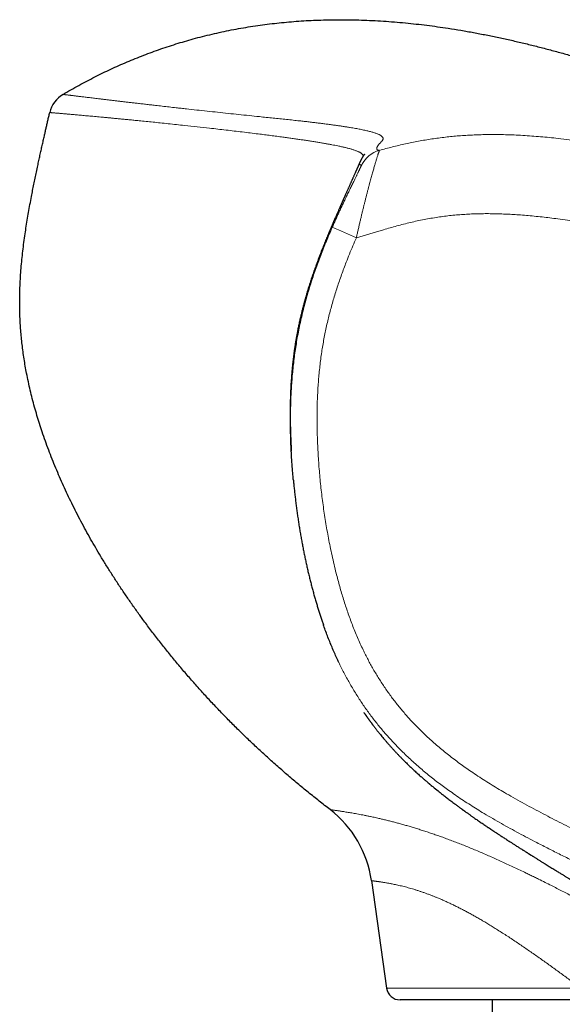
# Model space of a CAD drawing. Header units: millimetres. Extents: x 8 to 769, y 12 to 448.
# Tile 3 of 52: x 92 to 132, y 376 to 448. Entities that reach past the tile are written whole.
import ezdxf

# ---------------------------------------------------------------- set-up
doc = ezdxf.new("R2010")
doc.units = ezdxf.units.MM

msp = doc.modelspace()

# ---------------------------------------------------------------- linework, layer by layer
at = {"color": 7, "linetype": 'Continuous', "lineweight": 30}
for p, q in [((117.26, 437.68), (117.261, 437.683)), ((118.101, 384.853), (119.214, 376.95)), ((133.834, 376.092), (120.204, 376.089)), ((126.981, 376.091), (126.981, 375.091))]:
    msp.add_line(p, q, dxfattribs=at)
at = {"color": 252, "linetype": 'Continuous', "lineweight": 0}
msp.add_line((119.214, 376.95), (133.508, 376.953), dxfattribs=at)
at = {"color": 7, "linetype": 'Continuous', "lineweight": 30}
for centre, radius, start, end in [((96.483, 440.838), 2.1, 120.59165, 166.87575), ((110.179, 383.738), 8, 8.0121, 52.37499), ((120.204, 377.089), 1, 188.0121, 270.0121)]:
    msp.add_arc(centre, radius, start, end, dxfattribs=at)
at = {"color": 252, "linetype": 'Continuous', "lineweight": 0}
for centre, radius, start, end in [((119.252, 436.512), 2.1, 105.53796, 153.38042), ((14.92, 200.64), 252.977, 66.2034, 66.64087)]:
    msp.add_arc(centre, radius, start, end, dxfattribs=at)
at = {"color": 7, "linetype": 'Continuous', "lineweight": 30}
for points, knots in [([(95.414, 442.646), (95.607, 442.759), (95.993, 442.984), (96.576, 443.31), (97.162, 443.625), (97.752, 443.93), (98.343, 444.223), (98.934, 444.504), (99.526, 444.773), (100.123, 445.034), (100.73, 445.286), (101.347, 445.529), (101.972, 445.765), (102.603, 445.989), (103.237, 446.202), (103.875, 446.404), (104.515, 446.594), (105.174, 446.778), (105.855, 446.954), (106.556, 447.122), (107.262, 447.277), (107.972, 447.419), (108.68, 447.547), (109.385, 447.662), (110.087, 447.763), (110.79, 447.852), (111.499, 447.929), (112.215, 447.994), (112.937, 448.047), (113.661, 448.088), (114.386, 448.118), (115.11, 448.135), (115.834, 448.14), (116.585, 448.135), (117.365, 448.116), (118.173, 448.082), (118.982, 448.036), (119.79, 447.977), (120.592, 447.906), (121.387, 447.823), (122.175, 447.73), (122.962, 447.625), (123.798, 447.503), (124.684, 447.36), (125.616, 447.196), (126.545, 447.018), (127.471, 446.828), (128.394, 446.625), (129.316, 446.41), (130.236, 446.184), (131.153, 445.947), (132.066, 445.7), (132.975, 445.444), (133.882, 445.179), (134.841, 444.888), (135.852, 444.569), (136.914, 444.224), (137.97, 443.868), (139.294, 443.409), (140.89, 442.846), (142.757, 442.173), (144.621, 441.488), (146.481, 440.792), (148.336, 440.086), (150.186, 439.37), (151.903, 438.696), (153.487, 438.066), (154.938, 437.483), (156.386, 436.896), (157.828, 436.305), (159.264, 435.712), (160.693, 435.117), (162.311, 434.438), (164.122, 433.671), (166.128, 432.813), (168.136, 431.947), (170.147, 431.073), (171.783, 430.356), (173.044, 429.801), (173.928, 429.412), (174.807, 429.023), (175.678, 428.637), (176.442, 428.297), (177.101, 428.004), (177.657, 427.757), (178.213, 427.509), (178.772, 427.259), (179.336, 427.007), (179.715, 426.837), (179.906, 426.752)], [0, 0, 0, 0, 0.007508, 0.014983, 0.022431, 0.02986, 0.037275, 0.044552, 0.051829, 0.059114, 0.066418, 0.073889, 0.081373, 0.088863, 0.096352, 0.103835, 0.111308, 0.118767, 0.126823, 0.134897, 0.142987, 0.151087, 0.15919, 0.167141, 0.175077, 0.183, 0.190918, 0.199014, 0.207124, 0.215241, 0.223358, 0.231467, 0.23956, 0.247646, 0.256686, 0.265744, 0.274812, 0.283881, 0.292945, 0.301833, 0.310703, 0.319585, 0.328483, 0.339085, 0.349688, 0.360278, 0.370843, 0.381412, 0.392007, 0.402614, 0.413219, 0.423808, 0.434365, 0.444923, 0.455513, 0.468015, 0.480516, 0.492991, 0.505424, 0.527583, 0.549792, 0.572026, 0.594261, 0.61647, 0.638645, 0.660872, 0.678373, 0.695881, 0.713373, 0.730824, 0.748211, 0.765509, 0.7828, 0.807118, 0.831535, 0.856023, 0.880561, 0.905144, 0.915984, 0.926805, 0.937572, 0.94825, 0.958802, 0.965636, 0.97244, 0.979243, 0.986077, 0.992982, 1, 1, 1, 1]), ([(115.063, 390.074), (114.794, 390.283), (114.255, 390.702), (113.455, 391.344), (112.665, 391.994), (111.885, 392.654), (111.114, 393.325), (110.367, 393.995), (109.642, 394.663), (108.941, 395.326), (108.251, 395.998), (107.572, 396.679), (106.901, 397.37), (106.239, 398.072), (105.587, 398.784), (104.944, 399.505), (104.311, 400.235), (103.695, 400.969), (103.092, 401.705), (102.503, 402.446), (101.924, 403.198), (101.382, 403.922), (100.877, 404.616), (100.408, 405.277), (99.949, 405.944), (99.498, 406.617), (99.055, 407.298), (98.62, 407.985), (98.208, 408.66), (97.817, 409.319), (97.446, 409.962), (97.085, 410.611), (96.732, 411.266), (96.389, 411.927), (96.06, 412.583), (95.746, 413.234), (95.447, 413.878), (95.159, 414.526), (94.881, 415.178), (94.613, 415.836), (94.357, 416.498), (94.112, 417.166), (93.887, 417.815), (93.682, 418.445), (93.495, 419.055), (93.319, 419.667), (93.154, 420.283), (93.001, 420.901), (92.86, 421.523), (92.739, 422.115), (92.636, 422.676), (92.549, 423.203), (92.471, 423.732), (92.404, 424.26), (92.348, 424.786), (92.303, 425.3), (92.269, 425.802), (92.245, 426.294), (92.23, 426.791), (92.224, 427.293), (92.228, 427.841), (92.244, 428.433), (92.275, 429.07), (92.318, 429.707), (92.373, 430.343), (92.439, 430.976), (92.516, 431.609), (92.6, 432.226), (92.688, 432.823), (92.78, 433.401), (92.879, 433.979), (92.983, 434.559), (93.084, 435.097), (93.18, 435.59), (93.269, 436.038), (93.361, 436.489), (93.456, 436.944), (93.548, 437.377), (93.636, 437.783), (93.719, 438.16), (93.801, 438.53), (93.881, 438.892), (93.962, 439.247), (94.036, 439.575), (94.105, 439.877), (94.169, 440.155), (94.234, 440.437), (94.3, 440.723), (94.368, 441.016), (94.414, 441.214), (94.438, 441.315)], [0, 0, 0, 0, 0.017264, 0.034572, 0.051865, 0.069088, 0.086293, 0.103574, 0.11989, 0.136183, 0.152417, 0.168623, 0.184868, 0.201146, 0.21745, 0.233771, 0.250067, 0.266325, 0.282267, 0.298227, 0.314238, 0.330296, 0.344, 0.357668, 0.371323, 0.384989, 0.39869, 0.412437, 0.426153, 0.438694, 0.451221, 0.463746, 0.476287, 0.488855, 0.501447, 0.51344, 0.525414, 0.537378, 0.549341, 0.561313, 0.573304, 0.585312, 0.597311, 0.608077, 0.618836, 0.629588, 0.640337, 0.65108, 0.66183, 0.672631, 0.681649, 0.690676, 0.699694, 0.708683, 0.717624, 0.7265, 0.734794, 0.743048, 0.75145, 0.759949, 0.768458, 0.779188, 0.789927, 0.800741, 0.811525, 0.822204, 0.832967, 0.843793, 0.853716, 0.863526, 0.873411, 0.883386, 0.893359, 0.901126, 0.908782, 0.916518, 0.924389, 0.932319, 0.938915, 0.945444, 0.951854, 0.958088, 0.9642, 0.970297, 0.975087, 0.979899, 0.98476, 0.9897, 0.994762, 1, 1, 1, 1]), ([(94.438, 441.315), (94.438, 441.315), (94.438, 441.315), (94.438, 441.315), (94.438, 441.315)], [0, 0, 0, 0, 0.001105, 1, 1, 1, 1]), ([(117.583, 438.244), (117.583, 438.244), (117.583, 438.244), (117.58, 438.241), (117.577, 438.236), (117.572, 438.23), (117.568, 438.224), (117.562, 438.216), (117.557, 438.209), (117.551, 438.2), (117.545, 438.191), (117.538, 438.181), (117.532, 438.171), (117.525, 438.16), (117.517, 438.149), (117.509, 438.137), (117.5, 438.122), (117.49, 438.106), (117.479, 438.089), (117.468, 438.071), (117.456, 438.052), (117.444, 438.032), (117.432, 438.012), (117.42, 437.991), (117.407, 437.97), (117.394, 437.947), (117.381, 437.924), (117.368, 437.9), (117.355, 437.875), (117.341, 437.849), (117.328, 437.822), (117.314, 437.795), (117.3, 437.767), (117.287, 437.739), (117.273, 437.71), (117.265, 437.69), (117.26, 437.68)], [0, 0, 0, 0, 0.02526, 0.052884, 0.081623, 0.111475, 0.135691, 0.160435, 0.184434, 0.207382, 0.233335, 0.257801, 0.280784, 0.302283, 0.322301, 0.34084, 0.363638, 0.387687, 0.413025, 0.439653, 0.467571, 0.496779, 0.525498, 0.555365, 0.586377, 0.618536, 0.651841, 0.686293, 0.72189, 0.758633, 0.796523, 0.835558, 0.875011, 0.915569, 0.957232, 1, 1, 1, 1]), ([(117.261, 437.683), (117.257, 437.672), (117.244, 437.643), (117.222, 437.595), (117.2, 437.544), (117.179, 437.497), (117.162, 437.458), (117.145, 437.42), (117.13, 437.386), (117.116, 437.355), (117.101, 437.321), (117.085, 437.285), (117.068, 437.246), (117.052, 437.21), (117.038, 437.177), (117.023, 437.145), (117.008, 437.11), (116.991, 437.072), (116.971, 437.027), (116.947, 436.974), (116.921, 436.915), (116.893, 436.852), (116.864, 436.786), (116.832, 436.713), (116.796, 436.632), (116.759, 436.55), (116.73, 436.484), (116.706, 436.431), (116.688, 436.389), (116.669, 436.348), (116.647, 436.297), (116.619, 436.235), (116.591, 436.171), (116.562, 436.105), (116.53, 436.034), (116.495, 435.956), (116.458, 435.873), (116.42, 435.788), (116.38, 435.697), (116.337, 435.602), (116.297, 435.511), (116.259, 435.427), (116.226, 435.352), (116.194, 435.28), (116.165, 435.215), (116.137, 435.153), (116.112, 435.097), (116.089, 435.045), (116.068, 434.998), (116.049, 434.955), (116.031, 434.915), (116.013, 434.875), (115.995, 434.835), (115.977, 434.793), (115.958, 434.751), (115.939, 434.707), (115.922, 434.67), (115.91, 434.642), (115.901, 434.622), (115.892, 434.603), (115.883, 434.583), (115.874, 434.561), (115.864, 434.538), (115.851, 434.509), (115.835, 434.474), (115.817, 434.433), (115.797, 434.388), (115.776, 434.34), (115.753, 434.289), (115.725, 434.224), (115.69, 434.145), (115.648, 434.049), (115.603, 433.946), (115.554, 433.834), (115.501, 433.715), (115.447, 433.589), (115.39, 433.458), (115.343, 433.349), (115.307, 433.265), (115.283, 433.211), (115.262, 433.161), (115.242, 433.115), (115.224, 433.074), (115.209, 433.037), (115.195, 433.006), (115.184, 432.979), (115.175, 432.958), (115.167, 432.94), (115.161, 432.925), (115.155, 432.911), (115.146, 432.891), (115.135, 432.864), (115.12, 432.829), (115.105, 432.794), (115.089, 432.758), (115.074, 432.721), (115.044, 432.652), (115, 432.546), (114.939, 432.401), (114.874, 432.244), (114.805, 432.078), (114.732, 431.9), (114.657, 431.715), (114.579, 431.523), (114.499, 431.32), (114.414, 431.106), (114.326, 430.879), (114.253, 430.685), (114.194, 430.528), (114.15, 430.411), (114.104, 430.287), (114.057, 430.158), (114.003, 430.009), (113.942, 429.84), (113.875, 429.649), (113.805, 429.449), (113.734, 429.239), (113.661, 429.022), (113.588, 428.797), (113.514, 428.565), (113.439, 428.325), (113.369, 428.093), (113.303, 427.87), (113.242, 427.655), (113.18, 427.433), (113.117, 427.202), (113.055, 426.963), (112.992, 426.714), (112.927, 426.449), (112.861, 426.166), (112.794, 425.867), (112.729, 425.56), (112.667, 425.247), (112.61, 424.947), (112.559, 424.66), (112.513, 424.386), (112.47, 424.109), (112.429, 423.831), (112.391, 423.554), (112.357, 423.285), (112.326, 423.022), (112.298, 422.767), (112.272, 422.514), (112.249, 422.264), (112.228, 422.012), (112.209, 421.758), (112.192, 421.503), (112.177, 421.253), (112.164, 421.007), (112.154, 420.765), (112.145, 420.527), (112.138, 420.292), (112.132, 420.06), (112.128, 419.832), (112.126, 419.608), (112.124, 419.387), (112.124, 419.181), (112.125, 418.989), (112.126, 418.812), (112.128, 418.636), (112.131, 418.476), (112.133, 418.33), (112.136, 418.201), (112.139, 418.078), (112.142, 417.968), (112.145, 417.87), (112.148, 417.782), (112.15, 417.701), (112.153, 417.628), (112.155, 417.564), (112.157, 417.508), (112.159, 417.46), (112.16, 417.423), (112.161, 417.397), (112.162, 417.378), (112.163, 417.361), (112.163, 417.344), (112.164, 417.328), (112.165, 417.31), (112.165, 417.293), (112.166, 417.275), (112.167, 417.258), (112.168, 417.241), (112.168, 417.223), (112.169, 417.205), (112.17, 417.187), (112.171, 417.168), (112.171, 417.15), (112.172, 417.131), (112.173, 417.111), (112.174, 417.09), (112.175, 417.068), (112.176, 417.045), (112.177, 417.02), (112.178, 416.995), (112.179, 416.969), (112.181, 416.942), (112.182, 416.919), (112.183, 416.902), (112.183, 416.891), (112.184, 416.881), (112.184, 416.872), (112.184, 416.863), (112.185, 416.854), (112.185, 416.843), (112.186, 416.831), (112.187, 416.816), (112.187, 416.802), (112.188, 416.789), (112.189, 416.776), (112.189, 416.764), (112.19, 416.753), (112.19, 416.743), (112.191, 416.734), (112.191, 416.726), (112.191, 416.718), (112.192, 416.711), (112.192, 416.697), (112.193, 416.683), (112.194, 416.667), (112.194, 416.656), (112.195, 416.645), (112.195, 416.635), (112.196, 416.624), (112.196, 416.614), (112.197, 416.604), (112.197, 416.593), (112.198, 416.582), (112.199, 416.571), (112.199, 416.561), (112.2, 416.547), (112.201, 416.53), (112.201, 416.514), (112.202, 416.503), (112.202, 416.498), (112.202, 416.494), (112.203, 416.489), (112.203, 416.484), (112.203, 416.479), (112.203, 416.474), (112.204, 416.469), (112.204, 416.463), (112.204, 416.457), (112.205, 416.451), (112.205, 416.445), (112.205, 416.438), (112.205, 416.433), (112.206, 416.429), (112.206, 416.428)], [0, 0, 0, 0, 0.001662, 0.004457, 0.007438, 0.009491, 0.011565, 0.013488, 0.015249, 0.016847, 0.018283, 0.020475, 0.022489, 0.024325, 0.025982, 0.027581, 0.029354, 0.031305, 0.033435, 0.036336, 0.039414, 0.042663, 0.046051, 0.049574, 0.053914, 0.058254, 0.062551, 0.064954, 0.067159, 0.069167, 0.070982, 0.074107, 0.077427, 0.08091, 0.084523, 0.088995, 0.093653, 0.098499, 0.103549, 0.108802, 0.114258, 0.118271, 0.122343, 0.126286, 0.130076, 0.133634, 0.136937, 0.139819, 0.142476, 0.144908, 0.14712, 0.1493, 0.151551, 0.153872, 0.156264, 0.158726, 0.161241, 0.162484, 0.16354, 0.164617, 0.165772, 0.167005, 0.168317, 0.169707, 0.171916, 0.1743, 0.176858, 0.179592, 0.182502, 0.185534, 0.190436, 0.195503, 0.200736, 0.206526, 0.212506, 0.218673, 0.225023, 0.231553, 0.234294, 0.236905, 0.239298, 0.241472, 0.243429, 0.245168, 0.24669, 0.247895, 0.248918, 0.249761, 0.250422, 0.250954, 0.251609, 0.253096, 0.254641, 0.256188, 0.25774, 0.259296, 0.260857, 0.266474, 0.272162, 0.277948, 0.284294, 0.290793, 0.297443, 0.304244, 0.311191, 0.318717, 0.326433, 0.334359, 0.338171, 0.342037, 0.34601, 0.350102, 0.354311, 0.359839, 0.365562, 0.371481, 0.377597, 0.383906, 0.390288, 0.396849, 0.403583, 0.41048, 0.416213, 0.422098, 0.428167, 0.434447, 0.440936, 0.447629, 0.45452, 0.46231, 0.470284, 0.478418, 0.486692, 0.495081, 0.50214, 0.509304, 0.516601, 0.523875, 0.531129, 0.538367, 0.545179, 0.551974, 0.558751, 0.565503, 0.572214, 0.579391, 0.586524, 0.59362, 0.600709, 0.607818, 0.614967, 0.622159, 0.629398, 0.636691, 0.64405, 0.651481, 0.658994, 0.665374, 0.671822, 0.678341, 0.684936, 0.690171, 0.6954, 0.700456, 0.70533, 0.709606, 0.713739, 0.717734, 0.721595, 0.725328, 0.728701, 0.731972, 0.735148, 0.736977, 0.738777, 0.740535, 0.742113, 0.744584, 0.747037, 0.749529, 0.75206, 0.754629, 0.757237, 0.759885, 0.762842, 0.765847, 0.768899, 0.771999, 0.775244, 0.778719, 0.782423, 0.786357, 0.790522, 0.794917, 0.799459, 0.804224, 0.809214, 0.814429, 0.81664, 0.819055, 0.821703, 0.824464, 0.827157, 0.829779, 0.832331, 0.836823, 0.841077, 0.845091, 0.849125, 0.852882, 0.856363, 0.859566, 0.862491, 0.865138, 0.867506, 0.869594, 0.871501, 0.87342, 0.881124, 0.884832, 0.888599, 0.892424, 0.896313, 0.900388, 0.904705, 0.909264, 0.91456, 0.920151, 0.926038, 0.932181, 0.938396, 0.94839, 0.958514, 0.960518, 0.962528, 0.964542, 0.966562, 0.968586, 0.970663, 0.972928, 0.975389, 0.978434, 0.981735, 0.985293, 0.989108, 0.993181, 0.997432, 1, 1, 1, 1]), ([(112.359, 414.288), (112.355, 414.334), (112.333, 414.561), (112.296, 415.006), (112.251, 415.624), (112.212, 416.278), (112.181, 416.933), (112.161, 417.589), (112.151, 418.027), (112.15, 418.247), (112.15, 418.248)], [0, 0, 0, 0, 0.034981, 0.172633, 0.337892, 0.503174, 0.668461, 0.833738, 0.998992, 1, 1, 1, 1]), ([(112.358, 414.288), (112.364, 414.226), (112.381, 414.043), (112.411, 413.739), (112.45, 413.374), (112.492, 413.009), (112.537, 412.644), (112.584, 412.277), (112.634, 411.91), (112.687, 411.541), (112.742, 411.173), (112.8, 410.807), (112.86, 410.444), (112.922, 410.086), (112.986, 409.731), (113.052, 409.38), (113.12, 409.032), (113.191, 408.687), (113.263, 408.346), (113.337, 408.007), (113.414, 407.672), (113.493, 407.339), (113.573, 407.009), (113.656, 406.682), (113.741, 406.356), (113.828, 406.034), (113.917, 405.715), (114.007, 405.403), (114.098, 405.098), (114.189, 404.799), (114.282, 404.506), (114.375, 404.218), (114.471, 403.936), (114.535, 403.747), (114.569, 403.652), (114.57, 403.649)], [0, 0, 0, 0, 0.01706, 0.050602, 0.084234, 0.117961, 0.151786, 0.185711, 0.219742, 0.25387, 0.288259, 0.3223, 0.356007, 0.389399, 0.422492, 0.455301, 0.487841, 0.520126, 0.552169, 0.583982, 0.615577, 0.646965, 0.678158, 0.709165, 0.739954, 0.77082, 0.801236, 0.831037, 0.860268, 0.888974, 0.917193, 0.944958, 0.9723, 0.999247, 1, 1, 1, 1]), ([(115.706, 400.887), (115.672, 400.959), (115.575, 401.16), (115.421, 401.499), (115.244, 401.906), (115.072, 402.322), (114.905, 402.74), (114.746, 403.162), (114.635, 403.465), (114.579, 403.628), (114.572, 403.65)], [0, 0, 0, 0, 0.08009, 0.22362, 0.374301, 0.525011, 0.675734, 0.826452, 0.977141, 1, 1, 1, 1]), ([(115.138, 402.163), (115.138, 402.164), (115.136, 402.167), (115.134, 402.172), (115.131, 402.179), (115.128, 402.186), (115.126, 402.192), (115.123, 402.198), (115.121, 402.204), (115.119, 402.21), (115.117, 402.215), (115.115, 402.22), (115.113, 402.224), (115.111, 402.229), (115.109, 402.232), (115.108, 402.236), (115.106, 402.24), (115.105, 402.243), (115.104, 402.246), (115.102, 402.25), (115.098, 402.26), (115.094, 402.271), (115.089, 402.283), (115.086, 402.289), (115.085, 402.293), (115.084, 402.294)], [0, 0, 0, 0, 0.019582, 0.083194, 0.144814, 0.203116, 0.258106, 0.309788, 0.358168, 0.403248, 0.445034, 0.484346, 0.520223, 0.552668, 0.581685, 0.607275, 0.629441, 0.65162, 0.673013, 0.694375, 0.715703, 0.86711, 0.920785, 0.974251, 1, 1, 1, 1]), ([(117.55, 397.206), (117.55, 397.206), (117.55, 397.206), (117.55, 397.206), (117.551, 397.205), (117.551, 397.204), (117.552, 397.203), (117.553, 397.202), (117.554, 397.2), (117.556, 397.198), (117.558, 397.195), (117.561, 397.191), (117.566, 397.184), (117.573, 397.174), (117.581, 397.162), (117.591, 397.148), (117.6, 397.134), (117.609, 397.122), (117.616, 397.112), (117.623, 397.101), (117.631, 397.09), (117.64, 397.077), (117.65, 397.063), (117.66, 397.048), (117.671, 397.032), (117.683, 397.016), (117.694, 397), (117.706, 396.982), (117.719, 396.965), (117.732, 396.947), (117.747, 396.925), (117.764, 396.901), (117.783, 396.874), (117.803, 396.846), (117.823, 396.817), (117.842, 396.791), (117.858, 396.769), (117.873, 396.749), (117.888, 396.727), (117.906, 396.703), (117.925, 396.676), (117.945, 396.649), (117.964, 396.622), (117.983, 396.596), (118.003, 396.569), (118.025, 396.539), (118.047, 396.509), (118.066, 396.483), (118.081, 396.463), (118.09, 396.452), (118.096, 396.444), (118.1, 396.438), (118.103, 396.434), (118.106, 396.429), (118.113, 396.42), (118.124, 396.405), (118.141, 396.382), (118.165, 396.351), (118.194, 396.312), (118.231, 396.263), (118.273, 396.207), (118.322, 396.144), (118.372, 396.079), (118.423, 396.012), (118.475, 395.946), (118.53, 395.876), (118.587, 395.805), (118.645, 395.732), (118.704, 395.659), (118.78, 395.566), (118.874, 395.45), (118.989, 395.313), (119.112, 395.168), (119.244, 395.015), (119.385, 394.854), (119.53, 394.692), (119.678, 394.528), (119.831, 394.363), (119.984, 394.2), (120.138, 394.039), (120.291, 393.881), (120.448, 393.723), (120.596, 393.576), (120.735, 393.44), (120.863, 393.316), (120.988, 393.197), (121.116, 393.076), (121.245, 392.956), (121.376, 392.835), (121.5, 392.723), (121.616, 392.619), (121.725, 392.522), (121.825, 392.434), (121.916, 392.354), (121.999, 392.282), (122.074, 392.217), (122.138, 392.162), (122.191, 392.117), (122.234, 392.08), (122.273, 392.047), (122.303, 392.021), (122.327, 392.001), (122.348, 391.983), (122.372, 391.963), (122.4, 391.94), (122.433, 391.912), (122.469, 391.882), (122.564, 391.803), (122.772, 391.632), (123.004, 391.443), (123.205, 391.284), (123.319, 391.194), (123.434, 391.104), (123.553, 391.012), (123.674, 390.918), (123.802, 390.819), (123.939, 390.716), (124.084, 390.606), (124.205, 390.516), (124.3, 390.446), (124.367, 390.395), (124.432, 390.348), (124.493, 390.303), (124.559, 390.255), (124.627, 390.205), (124.682, 390.165), (124.719, 390.138), (124.739, 390.124), (124.757, 390.11), (124.772, 390.099), (124.784, 390.091), (124.794, 390.084), (124.803, 390.078), (124.813, 390.07), (124.826, 390.061), (124.842, 390.049), (124.864, 390.034), (124.894, 390.012), (124.933, 389.984), (124.978, 389.951), (125.029, 389.915), (125.087, 389.874), (125.15, 389.828), (125.218, 389.781), (125.288, 389.731), (125.36, 389.68), (125.433, 389.629), (125.506, 389.577), (125.579, 389.526), (125.715, 389.431), (125.915, 389.293), (126.178, 389.112), (126.437, 388.937), (126.622, 388.812), (126.736, 388.736), (126.782, 388.705), (126.824, 388.676), (126.866, 388.648), (126.906, 388.622), (126.944, 388.597), (126.977, 388.575), (127.005, 388.556), (127.029, 388.54), (127.046, 388.529), (127.058, 388.52), (127.068, 388.514), (127.08, 388.506), (127.097, 388.495), (127.14, 388.466), (127.233, 388.405), (127.352, 388.326), (127.475, 388.245), (127.578, 388.178), (127.685, 388.108), (127.798, 388.034), (127.917, 387.957), (128.042, 387.876), (128.172, 387.792), (128.291, 387.716), (128.395, 387.649), (128.485, 387.591), (128.58, 387.53), (128.681, 387.465), (128.787, 387.398), (128.894, 387.33), (129.001, 387.262), (129.108, 387.194), (129.202, 387.134), (129.285, 387.082), (129.352, 387.039), (129.417, 386.998), (129.476, 386.961), (129.526, 386.929), (129.569, 386.902), (129.607, 386.878), (129.64, 386.857), (129.669, 386.839), (129.693, 386.824), (129.715, 386.81), (129.738, 386.796), (129.763, 386.78), (129.796, 386.759), (129.838, 386.733), (129.891, 386.7), (129.951, 386.662), (130.018, 386.621), (130.091, 386.575), (130.172, 386.524), (130.259, 386.47), (130.35, 386.413), (130.443, 386.355), (130.563, 386.281), (130.707, 386.191), (130.871, 386.089), (131.024, 385.994), (131.166, 385.906), (131.304, 385.821), (131.44, 385.737), (131.573, 385.655), (131.702, 385.576), (131.827, 385.499), (131.948, 385.424), (132.085, 385.34), (132.239, 385.246), (132.41, 385.141), (132.581, 385.037), (132.723, 384.95), (132.836, 384.881), (132.92, 384.829), (133.002, 384.779), (133.082, 384.73), (133.163, 384.681), (133.24, 384.634), (133.314, 384.588), (133.383, 384.546), (133.455, 384.503), (133.53, 384.457), (133.609, 384.409), (133.693, 384.357), (133.783, 384.302), (133.879, 384.244), (133.972, 384.188), (134.059, 384.134), (134.141, 384.084), (134.229, 384.031), (134.314, 383.979), (134.399, 383.927), (134.481, 383.877), (134.57, 383.823), (134.665, 383.765), (134.768, 383.702), (134.878, 383.635), (134.953, 383.589), (134.991, 383.566)], [0, 0, 0, 0, 0.001564, 0.00591, 0.010519, 0.01539, 0.020522, 0.0256, 0.030897, 0.036184, 0.041386, 0.046501, 0.055691, 0.064591, 0.07324, 0.081845, 0.090437, 0.095253, 0.100063, 0.104701, 0.109073, 0.113181, 0.117026, 0.12061, 0.124139, 0.127771, 0.131505, 0.135343, 0.139283, 0.143193, 0.146932, 0.150852, 0.154641, 0.158344, 0.161961, 0.165493, 0.167582, 0.169678, 0.171942, 0.174392, 0.177029, 0.179854, 0.182204, 0.184669, 0.187251, 0.189947, 0.192759, 0.195652, 0.197022, 0.198063, 0.198775, 0.199093, 0.199354, 0.19964, 0.199955, 0.200931, 0.202113, 0.203506, 0.205459, 0.20772, 0.210291, 0.213172, 0.216368, 0.219154, 0.222143, 0.225315, 0.228508, 0.23169, 0.234862, 0.238026, 0.243814, 0.249596, 0.255385, 0.261987, 0.268631, 0.275332, 0.282105, 0.288964, 0.29592, 0.302565, 0.309316, 0.316182, 0.32317, 0.32875, 0.334398, 0.339883, 0.345135, 0.351103, 0.356763, 0.362115, 0.367161, 0.371901, 0.376336, 0.380288, 0.383968, 0.387376, 0.390519, 0.392806, 0.39493, 0.396829, 0.39849, 0.399426, 0.400425, 0.401651, 0.403103, 0.404782, 0.406688, 0.408688, 0.419642, 0.43902, 0.444743, 0.450584, 0.456619, 0.462847, 0.46927, 0.475887, 0.48353, 0.491416, 0.499545, 0.503434, 0.507176, 0.510741, 0.514127, 0.517336, 0.52153, 0.525378, 0.526516, 0.52762, 0.528665, 0.529504, 0.530111, 0.530607, 0.53105, 0.531619, 0.532316, 0.533138, 0.534087, 0.535848, 0.537927, 0.540324, 0.543039, 0.546071, 0.549422, 0.55309, 0.556732, 0.560558, 0.564406, 0.568273, 0.572158, 0.576061, 0.590158, 0.604521, 0.619141, 0.633114, 0.635877, 0.638506, 0.64094, 0.643178, 0.64559, 0.647725, 0.649585, 0.651169, 0.652479, 0.653514, 0.654055, 0.654492, 0.655098, 0.655963, 0.657087, 0.66196, 0.670524, 0.675959, 0.681376, 0.686947, 0.692692, 0.698618, 0.704738, 0.71105, 0.717555, 0.721579, 0.725893, 0.730497, 0.735393, 0.740578, 0.746053, 0.75111, 0.75639, 0.761894, 0.765241, 0.768666, 0.771992, 0.774997, 0.77736, 0.779475, 0.781341, 0.782958, 0.784324, 0.785441, 0.786458, 0.787485, 0.788636, 0.789923, 0.792004, 0.794374, 0.797033, 0.79998, 0.803216, 0.80674, 0.810551, 0.814615, 0.818659, 0.822619, 0.830151, 0.837356, 0.84362, 0.849615, 0.855381, 0.860969, 0.866409, 0.871577, 0.876554, 0.881328, 0.885889, 0.892478, 0.899149, 0.905846, 0.912509, 0.915957, 0.919358, 0.922693, 0.925944, 0.929233, 0.932686, 0.935419, 0.938225, 0.941096, 0.944061, 0.947232, 0.950554, 0.95409, 0.957853, 0.961858, 0.96487, 0.968031, 0.971365, 0.974905, 0.977854, 0.980974, 0.984286, 0.987818, 0.991676, 0.995825, 1, 1, 1, 1])]:
    msp.add_open_spline(points, degree=3, knots=knots, dxfattribs=at)
at = {"color": 252, "linetype": 'Continuous', "lineweight": 0}
for points, knots in [([(95.414, 442.646), (95.414, 442.646), (95.414, 442.646), (95.416, 442.646), (95.424, 442.645), (95.437, 442.643), (95.456, 442.641), (95.481, 442.638), (95.512, 442.634), (95.551, 442.629), (95.599, 442.623), (95.655, 442.616), (95.717, 442.609), (95.788, 442.6), (95.866, 442.59), (95.952, 442.58), (96.046, 442.568), (96.15, 442.556), (96.263, 442.542), (96.385, 442.527), (96.515, 442.511), (96.653, 442.495), (96.799, 442.477), (96.953, 442.458), (97.115, 442.439), (97.284, 442.418), (97.46, 442.397), (97.643, 442.375), (97.834, 442.352), (98.048, 442.327), (98.288, 442.298), (98.556, 442.266), (98.833, 442.233), (99.109, 442.2), (99.382, 442.168), (99.649, 442.137), (99.924, 442.104), (100.204, 442.072), (100.49, 442.038), (100.799, 442.002), (101.13, 441.964), (101.486, 441.922), (101.848, 441.881), (102.256, 441.834), (102.713, 441.782), (103.218, 441.725), (103.684, 441.672), (104.107, 441.625), (104.611, 441.569), (105.247, 441.499), (106.016, 441.416), (106.789, 441.333), (107.563, 441.251), (108.335, 441.17), (109.104, 441.09), (109.782, 441.02), (110.37, 440.96), (110.869, 440.909), (111.365, 440.857), (111.854, 440.806), (112.337, 440.754), (112.774, 440.706), (113.165, 440.663), (113.512, 440.623), (113.853, 440.583), (114.19, 440.542), (114.519, 440.501), (114.843, 440.46), (115.159, 440.418), (115.461, 440.377), (115.748, 440.336), (116.021, 440.295), (116.286, 440.255), (116.524, 440.216), (116.737, 440.18), (116.926, 440.147), (117.109, 440.114), (117.284, 440.08), (117.45, 440.047), (117.608, 440.013), (117.757, 439.979), (117.896, 439.946), (118.026, 439.912), (118.15, 439.878), (118.265, 439.844), (118.373, 439.808), (118.471, 439.774), (118.559, 439.739), (118.636, 439.705), (118.703, 439.672), (118.762, 439.64), (118.812, 439.608), (118.854, 439.576), (118.888, 439.545), (118.915, 439.514), (118.936, 439.483), (118.951, 439.451), (118.959, 439.419), (118.961, 439.385), (118.955, 439.351), (118.943, 439.315), (118.923, 439.276), (118.893, 439.234), (118.851, 439.184), (118.794, 439.126), (118.73, 439.063), (118.676, 439.004), (118.626, 438.946), (118.584, 438.891), (118.549, 438.838), (118.523, 438.791), (118.505, 438.75), (118.494, 438.714), (118.489, 438.683), (118.489, 438.656), (118.494, 438.632), (118.503, 438.612), (118.517, 438.591), (118.539, 438.572), (118.567, 438.557), (118.598, 438.547), (118.639, 438.538), (118.67, 438.536), (118.69, 438.535)], [0, 0, 0, 0, 0.000001, 0.004499, 0.008998, 0.013497, 0.018002, 0.022508, 0.027014, 0.032078, 0.037144, 0.042209, 0.047273, 0.052358, 0.057444, 0.06253, 0.067615, 0.072901, 0.078188, 0.083475, 0.088762, 0.094072, 0.099384, 0.104695, 0.110005, 0.115296, 0.120587, 0.125879, 0.131171, 0.136462, 0.143112, 0.149763, 0.156415, 0.163065, 0.168956, 0.174847, 0.180737, 0.186636, 0.192536, 0.198435, 0.205381, 0.212327, 0.219273, 0.226219, 0.235494, 0.24477, 0.254045, 0.260778, 0.267512, 0.28098, 0.294449, 0.307917, 0.321386, 0.334854, 0.34832, 0.361786, 0.370766, 0.379745, 0.388724, 0.397712, 0.406701, 0.415689, 0.422437, 0.429186, 0.435935, 0.442683, 0.449447, 0.456211, 0.46298, 0.469748, 0.476108, 0.482468, 0.488829, 0.495188, 0.500278, 0.505368, 0.510459, 0.51555, 0.520639, 0.525731, 0.530825, 0.535919, 0.541013, 0.546105, 0.551562, 0.557021, 0.562481, 0.567941, 0.573398, 0.578728, 0.584059, 0.589389, 0.594719, 0.600069, 0.60542, 0.610771, 0.616122, 0.622381, 0.62864, 0.6349, 0.641159, 0.649516, 0.657873, 0.666231, 0.680536, 0.694842, 0.709149, 0.723455, 0.739462, 0.755468, 0.771477, 0.787486, 0.801997, 0.816508, 0.831018, 0.845532, 0.860045, 0.874558, 0.896748, 0.918939, 0.939204, 0.959469, 1, 1, 1, 1]), ([(117.493, 438.112), (117.493, 438.114), (117.494, 438.127), (117.488, 438.154), (117.473, 438.192), (117.45, 438.227), (117.42, 438.261), (117.387, 438.292), (117.346, 438.324), (117.297, 438.356), (117.24, 438.389), (117.174, 438.423), (117.098, 438.458), (117.013, 438.493), (116.918, 438.529), (116.818, 438.564), (116.715, 438.597), (116.609, 438.629), (116.495, 438.661), (116.379, 438.691), (116.262, 438.721), (116.147, 438.749), (116.025, 438.777), (115.898, 438.805), (115.766, 438.833), (115.606, 438.866), (115.415, 438.904), (115.191, 438.947), (114.959, 438.99), (114.709, 439.035), (114.441, 439.081), (114.153, 439.129), (113.857, 439.177), (113.553, 439.224), (113.242, 439.272), (112.923, 439.32), (112.598, 439.367), (112.266, 439.414), (111.929, 439.461), (111.555, 439.512), (111.144, 439.567), (110.695, 439.626), (110.238, 439.684), (109.739, 439.747), (109.194, 439.814), (108.605, 439.886), (108.009, 439.956), (107.407, 440.027), (106.802, 440.096), (106.092, 440.176), (105.278, 440.267), (104.465, 440.355), (103.758, 440.43), (103.156, 440.494), (102.581, 440.553), (102.035, 440.609), (101.518, 440.661), (101.051, 440.708), (100.634, 440.749), (100.264, 440.785), (99.901, 440.82), (99.567, 440.852), (99.264, 440.881), (98.988, 440.908), (98.717, 440.933), (98.453, 440.958), (98.2, 440.981), (97.958, 441.003), (97.728, 441.025), (97.504, 441.045), (97.285, 441.065), (97.073, 441.084), (96.867, 441.102), (96.669, 441.12), (96.485, 441.136), (96.316, 441.151), (96.159, 441.165), (96.009, 441.178), (95.866, 441.191), (95.729, 441.203), (95.589, 441.215), (95.447, 441.228), (95.307, 441.24), (95.178, 441.251), (95.059, 441.261), (94.95, 441.271), (94.852, 441.279), (94.765, 441.287), (94.688, 441.293), (94.622, 441.299), (94.565, 441.304), (94.519, 441.308), (94.482, 441.311), (94.457, 441.313), (94.441, 441.315), (94.439, 441.315), (94.438, 441.315)], [0, 0, 0, 0, 0.0020203, 0.013807, 0.0255927, 0.0373772, 0.0462928, 0.0552098, 0.0641271, 0.0730435, 0.0819587, 0.0909308, 0.0999052, 0.1088801, 0.117854, 0.1268256, 0.1344745, 0.1421235, 0.1497822, 0.1574409, 0.1639413, 0.1704421, 0.1769425, 0.1834557, 0.1899691, 0.1964823, 0.2062834, 0.2160879, 0.2257949, 0.2355044, 0.2463321, 0.2571615, 0.2679919, 0.278822, 0.2896503, 0.3004739, 0.3112983, 0.3221233, 0.3329481, 0.343772, 0.3575135, 0.3712556, 0.384998, 0.3987398, 0.4158029, 0.4328664, 0.4499297, 0.4670002, 0.4840709, 0.5011415, 0.5267336, 0.5523257, 0.5693884, 0.5864511, 0.6035135, 0.6186911, 0.6338689, 0.6490461, 0.6604311, 0.6718168, 0.6832023, 0.6945869, 0.7037561, 0.7129262, 0.7220966, 0.7312664, 0.7404353, 0.749057, 0.7576803, 0.7662783, 0.774878, 0.7835792, 0.7922803, 0.8009899, 0.8096994, 0.8174146, 0.8251301, 0.8328452, 0.8405759, 0.848307, 0.8560377, 0.8655184, 0.8750016, 0.8844857, 0.893969, 0.9034496, 0.9129299, 0.9224126, 0.9318963, 0.9413792, 0.9508595, 0.9606859, 0.9705146, 0.9803443, 0.9901734, 1, 1, 1, 1]), ([(118.69, 438.535), (118.848, 438.578), (119.164, 438.665), (119.641, 438.787), (120.12, 438.903), (120.6, 439.012), (121.084, 439.114), (121.571, 439.208), (122.061, 439.294), (122.553, 439.373), (123.046, 439.442), (123.541, 439.504), (124.039, 439.557), (124.538, 439.601), (125.039, 439.637), (125.539, 439.664), (126.043, 439.684), (126.55, 439.695), (127.06, 439.699), (127.57, 439.695), (128.08, 439.684), (128.637, 439.664), (129.241, 439.633), (129.892, 439.591), (130.542, 439.539), (131.191, 439.479), (131.894, 439.406), (132.651, 439.318), (133.46, 439.214), (134.266, 439.101), (135.072, 438.98), (135.878, 438.85), (136.686, 438.712), (137.493, 438.567), (138.299, 438.416), (139.171, 438.245), (140.109, 438.054), (141.113, 437.84), (142.115, 437.619), (143.197, 437.371), (144.358, 437.097), (145.599, 436.792), (146.837, 436.478), (148.132, 436.141), (149.481, 435.778), (150.887, 435.39), (152.289, 434.992), (153.689, 434.585), (154.684, 434.29), (155.211, 434.129), (155.274, 434.11)], [0, 0, 0, 0, 0.013192, 0.026387, 0.039581, 0.052775, 0.065967, 0.079302, 0.092641, 0.10598, 0.119318, 0.132653, 0.146085, 0.15952, 0.172956, 0.186391, 0.199824, 0.213485, 0.227148, 0.240813, 0.254477, 0.268139, 0.28561, 0.303083, 0.320558, 0.338032, 0.355504, 0.377397, 0.399289, 0.421061, 0.442832, 0.464796, 0.486762, 0.508728, 0.530694, 0.552659, 0.580154, 0.607651, 0.635147, 0.662643, 0.696861, 0.731081, 0.765301, 0.79952, 0.838564, 0.877609, 0.916654, 0.955699, 0.994742, 1, 1, 1, 1]), ([(118.69, 438.535), (118.689, 438.533), (118.687, 438.531), (118.68, 438.515), (118.671, 438.491), (118.659, 438.458), (118.645, 438.415), (118.627, 438.362), (118.607, 438.301), (118.585, 438.231), (118.561, 438.154), (118.534, 438.069), (118.506, 437.977), (118.475, 437.876), (118.441, 437.767), (118.406, 437.649), (118.369, 437.524), (118.33, 437.392), (118.289, 437.252), (118.246, 437.105), (118.202, 436.952), (118.156, 436.792), (118.109, 436.624), (118.062, 436.451), (118.013, 436.272), (117.962, 436.081), (117.908, 435.877), (117.851, 435.66), (117.793, 435.438), (117.734, 435.21), (117.675, 434.976), (117.614, 434.737), (117.553, 434.494), (117.491, 434.245), (117.429, 433.99), (117.366, 433.73), (117.303, 433.468), (117.241, 433.202), (117.178, 432.932), (117.116, 432.659), (117.055, 432.385), (117.014, 432.201), (116.994, 432.109)], [0, 0, 0, 0, 0.022403, 0.044827, 0.067251, 0.089655, 0.112746, 0.13586, 0.158975, 0.182067, 0.204462, 0.226876, 0.24929, 0.271686, 0.294682, 0.317696, 0.340712, 0.363709, 0.387131, 0.41057, 0.434011, 0.457434, 0.481377, 0.505334, 0.529293, 0.553237, 0.580124, 0.60703, 0.633937, 0.660826, 0.688322, 0.715837, 0.743353, 0.770851, 0.799185, 0.827538, 0.855891, 0.884226, 0.91316, 0.942113, 0.971066, 1, 1, 1, 1]), ([(115.224, 432.882), (115.243, 432.927), (115.283, 433.015), (115.342, 433.149), (115.401, 433.282), (115.461, 433.415), (115.52, 433.548), (115.581, 433.681), (115.641, 433.813), (115.702, 433.946), (115.763, 434.079), (115.825, 434.213), (115.887, 434.346), (115.949, 434.478), (116.011, 434.61), (116.073, 434.741), (116.135, 434.871), (116.202, 435.013), (116.275, 435.165), (116.353, 435.328), (116.43, 435.488), (116.506, 435.646), (116.582, 435.802), (116.656, 435.956), (116.729, 436.105), (116.793, 436.238), (116.85, 436.355), (116.9, 436.457), (116.948, 436.556), (116.995, 436.652), (117.04, 436.744), (117.083, 436.833), (117.124, 436.917), (117.16, 436.992), (117.192, 437.057), (117.219, 437.114), (117.244, 437.166), (117.268, 437.216), (117.29, 437.261), (117.309, 437.302), (117.326, 437.338), (117.343, 437.374), (117.358, 437.407), (117.367, 437.429), (117.372, 437.441), (117.374, 437.448), (117.375, 437.452), (117.375, 437.452), (117.375, 437.453)], [0, 0, 0, 0, 0.0210515, 0.042103, 0.0631893, 0.0842756, 0.1054692, 0.1266628, 0.1478933, 0.1691238, 0.1907949, 0.2124659, 0.2341797, 0.2558933, 0.2777459, 0.2995984, 0.3215024, 0.3434063, 0.3716259, 0.3998775, 0.4282317, 0.4566232, 0.4854624, 0.5143476, 0.5433852, 0.5724809, 0.5940983, 0.6157415, 0.637469, 0.6592286, 0.6813631, 0.7035369, 0.7258372, 0.7481835, 0.7661713, 0.7841589, 0.8022596, 0.82036, 0.8388376, 0.8573151, 0.8759334, 0.8945517, 0.9206404, 0.9468348, 0.960098, 0.9733613, 0.9866806, 1, 1, 1, 1]), ([(117.375, 437.453), (117.364, 437.452), (117.342, 437.452), (117.312, 437.457), (117.287, 437.466), (117.268, 437.477), (117.251, 437.492), (117.239, 437.512), (117.231, 437.537), (117.229, 437.568), (117.234, 437.606), (117.245, 437.643), (117.256, 437.67), (117.26, 437.68)], [0, 0, 0, 0, 0.129354, 0.258708, 0.344944, 0.431181, 0.517419, 0.603657, 0.689901, 0.776147, 0.862382, 0.948619, 1, 1, 1, 1]), ([(179.234, 418.681), (178.969, 418.801), (178.439, 419.039), (177.647, 419.403), (176.855, 419.767), (176.063, 420.13), (175.269, 420.491), (174.419, 420.869), (173.513, 421.262), (172.55, 421.671), (171.584, 422.072), (170.615, 422.466), (169.561, 422.886), (168.42, 423.328), (167.194, 423.794), (165.963, 424.25), (164.73, 424.698), (163.494, 425.139), (162.255, 425.572), (161.013, 425.999), (159.769, 426.419), (158.522, 426.832), (157.273, 427.239), (156.021, 427.639), (154.765, 428.032), (153.508, 428.419), (152.248, 428.798), (150.986, 429.17), (149.754, 429.524), (148.553, 429.863), (147.382, 430.185), (146.209, 430.501), (145.034, 430.808), (143.856, 431.108), (142.676, 431.399), (141.494, 431.681), (140.393, 431.934), (139.372, 432.159), (138.433, 432.359), (137.492, 432.551), (136.55, 432.736), (135.606, 432.911), (134.739, 433.062), (133.95, 433.192), (133.238, 433.302), (132.526, 433.406), (131.858, 433.495), (131.234, 433.572), (130.656, 433.638), (130.077, 433.698), (129.498, 433.75), (128.948, 433.793), (128.429, 433.826), (127.94, 433.851), (127.45, 433.87), (126.958, 433.88), (126.463, 433.882), (125.966, 433.875), (125.469, 433.859), (124.972, 433.833), (124.474, 433.797), (123.975, 433.75), (123.478, 433.692), (122.979, 433.623), (122.477, 433.542), (121.973, 433.45), (121.472, 433.347), (120.971, 433.234), (120.472, 433.111), (119.974, 432.98), (119.477, 432.841), (118.484, 432.551), (117.657, 432.306), (116.994, 432.109)], [0, 0, 0, 0, 0.013421, 0.026842, 0.040263, 0.053684, 0.067104, 0.080524, 0.096632, 0.112741, 0.12885, 0.144959, 0.161067, 0.181275, 0.201483, 0.221691, 0.2419, 0.262108, 0.282337, 0.302566, 0.322796, 0.343025, 0.363254, 0.383526, 0.403798, 0.42407, 0.444343, 0.464615, 0.484886, 0.503609, 0.522331, 0.541054, 0.559776, 0.578512, 0.597249, 0.615986, 0.634722, 0.649528, 0.664335, 0.679141, 0.693948, 0.708756, 0.723563, 0.734669, 0.745776, 0.756882, 0.767989, 0.776964, 0.785941, 0.794917, 0.803893, 0.812869, 0.820427, 0.827986, 0.835544, 0.843102, 0.850771, 0.85844, 0.86611, 0.873778, 0.881494, 0.889213, 0.896932, 0.904648, 0.912547, 0.920447, 0.928347, 0.936246, 0.944188, 0.952131, 0.960075, 0.968018, 1, 1, 1, 1]), ([(112.15, 418.248), (112.148, 418.429), (112.146, 418.792), (112.151, 419.338), (112.163, 419.884), (112.182, 420.431), (112.21, 420.977), (112.247, 421.528), (112.293, 422.085), (112.349, 422.646), (112.415, 423.207), (112.49, 423.767), (112.576, 424.325), (112.674, 424.887), (112.783, 425.454), (112.904, 426.025), (113.034, 426.583), (113.172, 427.129), (113.317, 427.662), (113.471, 428.193), (113.633, 428.721), (113.805, 429.246), (113.985, 429.771), (114.174, 430.294), (114.37, 430.817), (114.574, 431.337), (114.785, 431.855), (115.001, 432.37), (115.15, 432.711), (115.224, 432.882)], [0, 0, 0, 0, 0.035986, 0.072245, 0.108507, 0.144768, 0.181024, 0.217273, 0.254702, 0.292143, 0.32959, 0.367035, 0.404473, 0.4419, 0.480587, 0.519277, 0.557964, 0.594592, 0.63123, 0.667874, 0.70452, 0.741161, 0.777792, 0.81482, 0.851854, 0.888892, 0.925931, 0.962969, 1, 1, 1, 1]), ([(116.994, 432.109), (116.908, 431.911), (116.735, 431.514), (116.486, 430.914), (116.265, 430.361), (116.072, 429.856), (115.904, 429.398), (115.742, 428.939), (115.586, 428.476), (115.436, 428.009), (115.294, 427.538), (115.159, 427.065), (115.032, 426.59), (114.913, 426.115), (114.803, 425.638), (114.701, 425.16), (114.607, 424.68), (114.522, 424.198), (114.443, 423.703), (114.371, 423.193), (114.307, 422.669), (114.252, 422.144), (114.206, 421.619), (114.168, 421.092), (114.137, 420.533), (114.115, 419.942), (114.102, 419.318), (114.099, 418.694), (114.105, 418.071), (114.121, 417.447), (114.146, 416.824), (114.179, 416.201), (114.219, 415.579), (114.268, 414.957), (114.325, 414.337), (114.39, 413.717), (114.462, 413.098), (114.542, 412.479), (114.63, 411.862), (114.726, 411.246), (114.83, 410.632), (114.941, 410.019), (115.064, 409.392), (115.2, 408.752), (115.348, 408.099), (115.494, 407.503), (115.634, 406.962), (115.767, 406.477), (115.907, 405.994), (116.052, 405.516), (116.203, 405.043), (116.36, 404.577), (116.525, 404.113), (116.698, 403.65), (116.881, 403.188), (117.073, 402.728), (117.275, 402.272), (117.472, 401.849), (117.664, 401.459), (117.848, 401.102), (118.039, 400.748), (118.236, 400.397), (118.441, 400.049), (118.654, 399.702), (118.875, 399.358), (119.103, 399.018), (119.337, 398.682), (119.575, 398.356), (119.816, 398.039), (120.06, 397.73), (120.309, 397.426), (120.564, 397.127), (120.826, 396.831), (121.096, 396.538), (121.373, 396.247), (121.655, 395.962), (121.942, 395.682), (122.259, 395.383), (122.608, 395.067), (122.989, 394.736), (123.377, 394.412), (123.773, 394.093), (124.177, 393.781), (124.59, 393.473), (125.007, 393.173), (125.456, 392.86), (125.939, 392.536), (126.454, 392.202), (126.976, 391.876), (127.501, 391.558), (128.075, 391.22), (128.697, 390.865), (129.369, 390.493), (130.045, 390.129), (130.724, 389.771), (131.407, 389.419), (132.092, 389.072), (132.778, 388.729), (133.706, 388.267), (134.875, 387.691), (135.816, 387.229), (136.286, 386.998)], [0, 0, 0, 0, 0.011662, 0.023324, 0.034986, 0.043733, 0.052482, 0.06123, 0.069978, 0.078813, 0.087649, 0.096485, 0.105319, 0.1141, 0.122884, 0.131669, 0.140453, 0.149237, 0.158018, 0.167494, 0.176973, 0.186453, 0.195934, 0.205414, 0.21489, 0.226096, 0.237304, 0.248514, 0.259724, 0.270934, 0.28214, 0.293341, 0.304543, 0.315746, 0.326949, 0.338151, 0.349352, 0.360552, 0.371755, 0.382958, 0.394161, 0.405363, 0.416563, 0.428593, 0.440624, 0.452654, 0.461699, 0.470745, 0.47979, 0.488835, 0.497681, 0.506529, 0.515376, 0.524222, 0.533192, 0.542163, 0.551134, 0.560102, 0.56733, 0.57456, 0.581791, 0.58902, 0.596248, 0.603606, 0.610967, 0.618327, 0.625688, 0.633046, 0.640113, 0.647183, 0.654253, 0.661322, 0.66839, 0.675604, 0.68282, 0.690036, 0.697252, 0.704466, 0.713551, 0.722638, 0.731725, 0.74081, 0.750055, 0.759302, 0.768549, 0.777794, 0.788844, 0.799896, 0.810949, 0.822002, 0.833053, 0.846858, 0.860664, 0.874471, 0.888276, 0.902078, 0.915879, 0.929681, 0.943483, 0.971742, 1, 1, 1, 1]), ([(135.553, 385.02), (135.259, 385.165), (134.669, 385.454), (133.786, 385.889), (132.903, 386.325), (132.02, 386.762), (131.14, 387.203), (130.336, 387.612), (129.608, 387.991), (128.955, 388.337), (128.305, 388.69), (127.66, 389.049), (127.019, 389.417), (126.425, 389.768), (125.879, 390.101), (125.378, 390.416), (124.883, 390.738), (124.392, 391.067), (123.931, 391.388), (123.499, 391.698), (123.096, 391.998), (122.698, 392.303), (122.305, 392.616), (121.917, 392.935), (121.533, 393.263), (121.152, 393.602), (120.774, 393.95), (120.431, 394.28), (120.12, 394.59), (119.84, 394.879), (119.565, 395.172), (119.295, 395.47), (119.029, 395.774), (118.768, 396.082), (118.513, 396.395), (118.258, 396.72), (118.004, 397.056), (117.751, 397.404), (117.504, 397.756), (117.265, 398.113), (117.033, 398.474), (116.808, 398.838), (116.591, 399.205), (116.38, 399.576), (116.176, 399.952), (115.978, 400.332), (115.822, 400.644), (115.733, 400.83), (115.706, 400.887)], [0, 0, 0, 0, 0.037896, 0.075793, 0.11369, 0.15159, 0.189489, 0.227389, 0.255831, 0.284279, 0.312726, 0.341172, 0.369615, 0.398055, 0.420805, 0.443559, 0.466313, 0.489066, 0.511814, 0.531138, 0.550469, 0.569801, 0.589132, 0.60846, 0.627783, 0.647551, 0.66732, 0.687087, 0.702564, 0.718043, 0.733523, 0.748999, 0.764549, 0.780101, 0.795653, 0.811202, 0.827755, 0.844313, 0.860873, 0.87743, 0.893984, 0.910407, 0.926833, 0.943258, 0.959682, 0.97619, 0.992701, 1, 1, 1, 1]), ([(115.063, 390.074), (115.063, 390.074), (115.063, 390.074), (115.067, 390.074), (115.082, 390.072), (115.107, 390.068), (115.142, 390.063), (115.188, 390.056), (115.244, 390.048), (115.311, 390.039), (115.388, 390.028), (115.476, 390.015), (115.574, 390.001), (115.682, 389.985), (115.802, 389.967), (115.932, 389.947), (116.075, 389.925), (116.227, 389.9), (116.39, 389.874), (116.563, 389.845), (116.745, 389.813), (116.938, 389.779), (117.139, 389.743), (117.35, 389.703), (117.569, 389.66), (117.798, 389.615), (118.012, 389.57), (118.21, 389.528), (118.389, 389.489), (118.602, 389.441), (118.852, 389.384), (119.137, 389.315), (119.426, 389.244), (119.717, 389.17), (120.015, 389.091), (120.319, 389.007), (120.63, 388.92), (120.947, 388.828), (121.271, 388.73), (121.6, 388.628), (121.935, 388.521), (122.275, 388.41), (122.62, 388.294), (122.976, 388.17), (123.345, 388.039), (123.725, 387.9), (124.109, 387.755), (124.499, 387.606), (124.892, 387.451), (125.288, 387.291), (125.689, 387.126), (126.095, 386.955), (126.504, 386.78), (126.917, 386.6), (127.334, 386.414), (127.755, 386.224), (128.179, 386.029), (128.607, 385.829), (129.038, 385.625), (129.43, 385.437), (129.781, 385.267), (130.09, 385.116), (130.452, 384.937), (130.869, 384.729), (131.184, 384.571), (131.341, 384.492), (131.341, 384.492)], [0, 0, 0, 0, 0.000002, 0.015418, 0.030835, 0.046278, 0.06172, 0.077392, 0.093066, 0.108741, 0.124412, 0.140195, 0.155982, 0.171769, 0.187552, 0.203725, 0.219898, 0.236101, 0.252304, 0.268477, 0.28465, 0.300851, 0.317052, 0.333225, 0.349398, 0.365597, 0.381796, 0.39335, 0.404905, 0.416459, 0.43382, 0.451181, 0.467666, 0.484152, 0.50066, 0.51717, 0.533654, 0.550139, 0.566647, 0.583155, 0.599639, 0.616124, 0.63263, 0.649135, 0.66654, 0.683945, 0.701374, 0.718802, 0.736127, 0.753452, 0.770799, 0.788147, 0.805471, 0.822796, 0.840144, 0.857492, 0.874816, 0.892141, 0.909488, 0.926836, 0.939021, 0.951207, 0.963392, 0.981695, 0.999998, 1, 1, 1, 1]), ([(133.508, 376.953), (133.407, 377.028), (133.206, 377.179), (132.904, 377.403), (132.582, 377.64), (132.24, 377.891), (131.879, 378.155), (131.519, 378.416), (131.159, 378.675), (130.8, 378.931), (130.442, 379.184), (130.086, 379.435), (129.73, 379.682), (129.375, 379.926), (129.017, 380.169), (128.655, 380.412), (128.29, 380.653), (127.927, 380.89), (127.566, 381.121), (127.223, 381.337), (126.897, 381.538), (126.589, 381.725), (126.289, 381.903), (125.997, 382.073), (125.714, 382.234), (125.433, 382.391), (125.154, 382.542), (124.879, 382.688), (124.605, 382.83), (124.333, 382.966), (124.064, 383.098), (123.797, 383.224), (123.535, 383.344), (123.278, 383.458), (123.039, 383.559), (122.819, 383.65), (122.617, 383.731), (122.406, 383.812), (122.187, 383.894), (121.961, 383.975), (121.74, 384.051), (121.525, 384.122), (121.315, 384.187), (121.107, 384.25), (120.901, 384.309), (120.697, 384.365), (120.5, 384.416), (120.31, 384.463), (120.127, 384.505), (119.951, 384.545), (119.783, 384.58), (119.634, 384.61), (119.502, 384.636), (119.386, 384.657), (119.27, 384.678), (119.155, 384.698), (119.042, 384.717), (118.935, 384.734), (118.838, 384.749), (118.751, 384.763), (118.672, 384.774), (118.595, 384.786), (118.52, 384.796), (118.448, 384.806), (118.383, 384.815), (118.326, 384.823), (118.278, 384.829), (118.236, 384.835), (118.2, 384.84), (118.17, 384.844), (118.145, 384.847), (118.125, 384.85), (118.112, 384.852), (118.103, 384.853), (118.102, 384.853), (118.101, 384.853)], [0, 0, 0, 0, 0.013163, 0.026326, 0.039489, 0.055296, 0.071106, 0.086918, 0.102727, 0.118534, 0.134343, 0.150157, 0.165972, 0.181784, 0.197593, 0.214091, 0.230595, 0.2471, 0.263603, 0.280099, 0.29446, 0.308821, 0.323181, 0.336695, 0.350215, 0.363738, 0.377261, 0.390781, 0.404293, 0.418035, 0.431786, 0.44554, 0.459294, 0.473044, 0.486785, 0.498155, 0.509526, 0.520896, 0.534413, 0.547936, 0.561464, 0.574992, 0.588516, 0.602033, 0.616515, 0.631, 0.645485, 0.659967, 0.674567, 0.68917, 0.703773, 0.718373, 0.729874, 0.741377, 0.752879, 0.765868, 0.778858, 0.79185, 0.804838, 0.816353, 0.827868, 0.839382, 0.852627, 0.865875, 0.879122, 0.892367, 0.904332, 0.916298, 0.928263, 0.940205, 0.952148, 0.96409, 0.97606, 0.98803, 1, 1, 1, 1]), ([(131.341, 384.492), (131.341, 384.492), (131.475, 384.424), (131.741, 384.288), (132.143, 384.082), (132.547, 383.874), (132.954, 383.662), (133.363, 383.448), (133.774, 383.231), (134.187, 383.012), (134.463, 382.865), (134.601, 382.791), (134.601, 382.791)], [0, 0, 0, 0, 0.000015, 0.124762, 0.249522, 0.374279, 0.499019, 0.624251, 0.749498, 0.874749, 0.999985, 1, 1, 1, 1])]:
    msp.add_open_spline(points, degree=3, knots=knots, dxfattribs=at)

doc.saveas('drawing.dxf')
